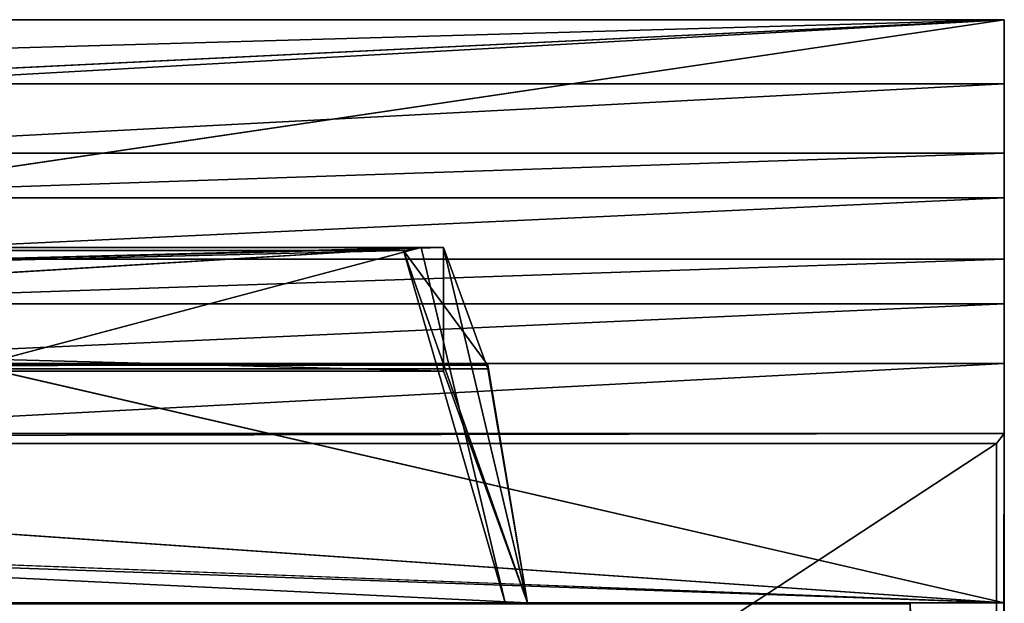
# Model space of a CAD drawing. Extents: x 0 to 35.8, y 0 to 26.7.
# Tile 227 of 227: x 29.5 to 35.8, y 23 to 26.7. Entities that reach past the tile are written whole.
import ezdxf

# ---------------------------------------------------------------- set-up
doc = ezdxf.new("R2010")
doc.units = 0
doc.header["$MEASUREMENT"] = 0
doc.layers.get('0').update_dxf_attribs({"color": 13, "linetype": 'CONTINUOUS'})
doc.layers.add('HDS8645C_-_BODY', color=252, linetype='CONTINUOUS')
doc.layers.add('HDS8645C_-_CERAMIC_TOP', color=29, linetype='CONTINUOUS')

# ---------------------------------------------------------------- blocks, each defined once
blk = doc.blocks.new('HIS8055U_TRADECAD_DXF')
at = {"layer": 'HDS8645C_-_BODY', "color": 0}
for p, q in [((-17.90215, 13.3707, 15.51895), (17.88175, 13.3707, 15.51895)), ((-17.90215, 13.3707, 15.51895), (17.88175, 13.3707, 15.51895)), ((17.88175, 13.3707, 15.51895), (3.28595, 13.3707, 17.53955)), ((17.88175, 13.3707, 15.51895), (3.28595, 13.3707, 17.53955)), ((17.88175, 13.3707, 17.53955), (3.28595, 13.3707, 17.53955)), ((17.88175, 13.3707, 17.53955), (3.28595, 13.3707, 17.53955)), ((8.11395, 11.9261, 15.51895), (17.88175, 13.3707, 15.51895)), ((8.11395, 11.9261, 15.51895), (17.88175, 13.3707, 15.51895)), ((9.53695, 12.9644, 17.53955), (17.88175, 13.3707, 17.53955)), ((9.53695, 12.9644, 17.53955), (17.88175, 13.3707, 17.53955)), ((17.88175, 12.9644, 17.53955), (17.88175, 13.3707, 15.51895)), ((17.88175, 13.3707, 15.51895), (17.88175, 10.7495, 17.08515)), ((17.88175, 12.9644, 17.53955), (17.88175, 13.3707, 15.51895)), ((17.88175, 12.9644, 17.53955), (17.88175, 13.3707, 17.53955)), ((17.88175, 13.3707, 17.53955), (17.88175, 13.3707, 15.51895)), ((17.88175, 13.3707, 17.53955), (17.88175, 13.3707, 15.51895)), ((17.88175, 12.9644, 17.53955), (17.88175, 13.3707, 17.53955)), ((17.88175, 13.3707, 15.51895), (17.88175, 9.6789, 15.52855)), ((17.88175, 13.3707, 15.51895), (17.88175, 10.7495, 17.08515)), ((17.88175, 13.3707, 15.51895), (17.88175, 9.6789, 15.52855)), ((9.53695, 12.9644, 17.53955), (17.88175, 12.9644, 17.53955)), ((9.53695, 12.9644, 17.53955), (17.88175, 12.9644, 17.53955)), ((17.88175, 11.1933, 17.53935), (17.88175, 12.9644, 17.53955)), ((17.88175, 12.9644, 17.53955), (17.88175, 12.5251, 17.53945)), ((9.53695, 12.5251, 17.53945), (17.88175, 12.5251, 17.53945)), ((9.53695, 12.5251, 17.53945), (17.88175, 12.5251, 17.53945)), ((17.88175, 12.5251, 17.53945), (17.88175, 11.8543, 17.53945)), ((17.88175, 12.5251, 17.53945), (17.88175, 12.2422, 17.53945)), ((17.88175, 12.2422, 17.53945), (9.53695, 12.2422, 17.53945)), ((17.88175, 12.2422, 17.53945), (9.53695, 12.2422, 17.53945)), ((17.88175, 12.2422, 17.53945), (17.88175, 11.8543, 17.53945)), ((-15.36555, 11.9291, 7.93335), (14.32895, 11.9291, 7.93335)), ((14.32895, 11.9291, -8.00395), (-15.36555, 11.9291, -8.00395)), ((-15.36555, 11.9291, 7.93335), (14.32895, 11.9291, 7.93335)), ((14.32895, 11.9291, -8.00395), (-15.36555, 11.9291, -8.00395)), ((14.18745, 11.9291, 13.76755), (-15.13505, 11.9291, 13.76755)), ((14.18745, 11.9291, 13.76755), (-15.13505, 11.9291, 13.76755)), ((14.18745, 11.9291, 13.76755), (5.72245, 11.4113, 14.09325)), ((14.18745, 11.9291, 13.76755), (5.72245, 11.4113, 14.09325)), ((14.18745, 11.9291, 13.76755), (5.72645, 9.6789, 14.17565)), ((14.18745, 11.9291, 13.76755), (5.72645, 9.6789, 14.17565)), ((17.88175, 9.6789, 15.52855), (8.11395, 11.9261, 15.51895)), ((17.88175, 9.6789, 15.52855), (8.11395, 11.9261, 15.51895)), ((14.07565, 11.9094, 11.80015), (14.18745, 11.9291, 13.76755)), ((14.07565, 11.9094, 11.80015), (14.18745, 11.9291, 13.76755)), ((14.72035, 9.6789, 14.16325), (14.18745, 11.9291, 13.76755)), ((14.72035, 9.6789, 14.16325), (14.18745, 11.9291, 13.76755)), ((14.32895, 11.9291, 7.93335), (14.61075, 11.1604, 8.52215)), ((14.32895, 11.1448, -8.72445), (14.32895, 11.9291, -8.00395)), ((14.32895, 11.9291, -8.00395), (14.32895, 11.9291, 7.93335)), ((14.32895, 11.9291, -8.00395), (14.86185, 9.6789, -8.35625)), ((14.61075, 11.1604, 8.52215), (14.32895, 11.9291, -8.00395)), ((14.61075, 11.1604, 8.52215), (14.32895, 11.9291, -8.00395)), ((14.32895, 11.9291, 7.93335), (14.61075, 11.1604, 8.52215)), ((14.32895, 11.9291, -8.00395), (14.32895, 11.9291, 7.93335)), ((14.32895, 11.9291, -8.00395), (14.86185, 9.6789, -9.57465)), ((14.32895, 11.9291, -8.00395), (14.86185, 9.6789, -8.35625)), ((14.32895, 11.9291, -8.00395), (14.86185, 9.6789, -9.57465)), ((14.32895, 11.1448, -8.72445), (14.32895, 11.9291, -8.00395)), ((14.07565, 11.9094, 11.80015), (-15.19145, 11.9094, 11.80015)), ((14.07565, 11.9094, 11.80015), (-15.19145, 11.9094, 11.80015)), ((9.53695, 11.8543, 17.53945), (17.88175, 11.8543, 17.53945)), ((9.53695, 11.8543, 17.53945), (17.88175, 11.8543, 17.53945)), ((14.61075, 11.1824, 10.09865), (14.07565, 11.9094, 11.80015)), ((14.07565, 11.9094, 11.80015), (14.72035, 9.6789, 14.16325)), ((14.07565, 11.9094, 11.80015), (14.86185, 9.6789, 10.47655)), ((14.07565, 11.9094, 11.80015), (14.72035, 9.6789, 14.16325)), ((14.61075, 11.1824, 10.09865), (14.07565, 11.9094, 11.80015)), ((14.07565, 11.9094, 11.80015), (14.86185, 9.6789, 10.47655)), ((17.88175, 11.8543, 17.53945), (17.88175, 11.5721, 17.53935)), ((17.88175, 11.5721, 17.53935), (9.53695, 11.5721, 17.53935)), ((17.88175, 11.5721, 17.53935), (9.53695, 11.5721, 17.53935)), ((17.88175, 11.5721, 17.53935), (17.88175, 11.1933, 17.53935)), ((-15.64595, 11.1824, 10.09865), (14.61075, 11.1824, 10.09865)), ((-15.64595, 11.1824, 10.09865), (14.61075, 11.1824, 10.09865)), ((9.53695, 11.1933, 17.53935), (17.88175, 11.1933, 17.53935)), ((9.53695, 11.1933, 17.53935), (17.88175, 11.1933, 17.53935)), ((14.61075, 11.1604, 8.52215), (14.61075, 11.1824, 10.09865)), ((14.61075, 11.1824, 10.09865), (14.86185, 9.6789, -8.35625)), ((14.86185, 9.6789, 10.47655), (14.61075, 11.1824, 10.09865)), ((14.61075, 11.1604, 8.52215), (14.61075, 11.1824, 10.09865)), ((14.61075, 11.1824, 10.09865), (14.86185, 9.6789, -8.35625)), ((14.86185, 9.6789, 10.47655), (14.61075, 11.1824, 10.09865)), ((17.88175, 10.7495, 17.08515), (17.88175, 11.1933, 17.53935)), ((17.88175, 10.7495, 17.08515), (17.88175, 11.1933, 17.53935)), ((17.88175, 10.7495, 17.53935), (17.88175, 11.1933, 17.53935)), ((17.88175, 10.7495, 17.53935), (17.88175, 11.1933, 17.53935)), ((-15.36555, 11.1604, 8.52215), (14.61075, 11.1604, 8.52215)), ((-15.36555, 11.1604, 8.52215), (14.61075, 11.1604, 8.52215)), ((14.32895, 11.1448, -13.32985), (-15.36555, 11.1448, -13.32985)), ((-15.36555, 11.1448, -8.72445), (14.32895, 11.1448, -8.72445)), ((-15.36555, 11.1448, -8.72445), (14.32895, 11.1448, -8.72445)), ((14.32895, 11.1448, -13.32985), (-15.36555, 11.1448, -13.32985)), ((14.32895, 11.1448, -8.72445), (14.32895, 11.1448, -13.32985)), ((14.32895, 11.1448, -13.32985), (14.86185, 9.6789, -13.32985)), ((14.86185, 9.6789, -9.57465), (14.32895, 11.1448, -8.72445)), ((14.32895, 11.1448, -13.32985), (14.86185, 9.6789, -13.32985)), ((14.32895, 11.1448, -8.72445), (14.32895, 11.1448, -13.32985)), ((14.86185, 9.6789, -9.57465), (14.32895, 11.1448, -8.72445)), ((14.86185, 9.6789, -8.35625), (14.61075, 11.1604, 8.52215)), ((14.86185, 9.6789, -8.35625), (14.61075, 11.1604, 8.52215)), ((17.88175, 10.7495, 17.08515), (-17.90215, 10.7495, 17.08515)), ((17.88175, 10.7495, 17.08515), (-17.90215, 10.7495, 17.08515)), ((3.28595, 10.7495, 17.53935), (17.88175, 10.7495, 17.08515)), ((3.28595, 10.7495, 17.53935), (17.88175, 10.7495, 17.08515)), ((9.53695, 10.7495, 17.53935), (17.88175, 10.7495, 17.08515)), ((17.88175, 10.7495, 17.53935), (9.53695, 10.7495, 17.53935)), ((9.53695, 10.7495, 17.53935), (17.88175, 10.7495, 17.08515)), ((17.88175, 10.7495, 17.53935), (9.53695, 10.7495, 17.53935)), ((17.83165, 10.6876, 17.08515), (17.88175, 10.7495, 17.08515)), ((17.83165, 10.6876, 17.08515), (17.88175, 10.7495, 17.08515)), ((17.88175, 10.7495, 17.08515), (17.88175, 10.7495, 17.53935)), ((17.88175, 10.7495, 17.08515), (17.88175, 10.7495, 17.53935)), ((17.88175, 10.7495, 17.08515), (17.88175, -12.8447, 17.08515)), ((17.88175, 10.7495, 17.08515), (17.88175, 9.6789, 15.52855)), ((17.88175, 10.7495, 17.08515), (17.88175, -12.8447, 17.08515)), ((17.88175, 10.7495, 17.08515), (17.88175, 9.6789, 15.52855)), ((17.88175, 9.6789, 15.52855), (5.80565, 10.5126, 15.50145)), ((17.88175, 9.6789, 15.52855), (5.80565, 10.5126, 15.50145)), ((17.88175, 9.6789, 15.52855), (-0.02095, 10.3558, 15.52525)), ((-17.90215, 9.6789, 15.52855), (17.88175, 9.6789, 15.52855)), ((-17.22295, 9.6789, -13.78865), (17.28565, 9.6789, -13.78865)), ((-17.22295, 9.6789, -13.78865), (17.28565, 9.6789, -13.78865)), ((-15.64595, 9.6789, -13.32985), (14.86185, 9.6789, -13.32985)), ((-15.64595, 9.6789, -13.32985), (14.86185, 9.6789, -13.32985)), ((17.88175, 9.6789, 15.52855), (-0.02095, 9.6789, 15.52855)), ((17.88175, 9.6789, 15.52855), (-0.02095, 9.6789, 15.52855)), ((5.72645, 9.6789, 14.17565), (14.72035, 9.6789, 14.16325)), ((5.72645, 9.6789, 14.17565), (14.72035, 9.6789, 14.16325)), ((14.72035, 9.6789, 14.16325), (17.88175, 9.6789, 15.52855)), ((14.72035, 9.6789, 14.16325), (17.88175, 9.6789, 15.52855)), ((14.72035, 9.6789, 14.16325), (14.86185, 9.6789, 10.47655)), ((14.72035, 9.6789, 14.16325), (14.86185, 9.6789, 10.47655)), ((17.88175, 9.6789, 11.74975), (14.86185, 9.6789, 10.47655)), ((14.86185, 9.6789, 10.47655), (14.86185, 9.6789, -8.35625)), ((14.86185, 9.6789, -8.35625), (17.88175, 9.6789, -13.78865)), ((14.86185, 9.6789, -8.35625), (14.86185, 9.6789, -9.57465)), ((14.86185, 9.6789, -9.57465), (17.88175, 9.6789, -13.78865)), ((14.86185, 9.6789, -8.35625), (17.88175, 9.6789, -13.78865)), ((14.86185, 9.6789, -9.57465), (14.86185, 9.6789, -13.32985)), ((14.86185, 9.6789, -13.32985), (17.88175, 9.6789, -13.78865)), ((14.86185, 9.6789, -9.57465), (17.88175, 9.6789, -13.78865)), ((17.88175, 9.6789, 11.74975), (14.86185, 9.6789, 10.47655)), ((14.86185, 9.6789, -9.57465), (14.86185, 9.6789, -13.32985)), ((14.86185, 9.6789, -13.32985), (17.28565, 9.6789, -13.78865)), ((14.86185, 9.6789, -13.32985), (17.88175, 9.6789, -13.78865)), ((14.86185, 9.6789, -13.32985), (17.28565, 9.6789, -13.78865)), ((14.86185, 9.6789, 10.47655), (14.86185, 9.6789, -8.35625)), ((14.86185, 9.6789, -8.35625), (14.86185, 9.6789, -9.57465)), ((17.28565, 9.6789, -13.78865), (17.88175, 9.6789, -13.78865)), ((17.28565, 9.6789, -13.78865), (17.88175, 9.6789, -13.78865)), ((17.28565, -9.6021, -13.78755), (17.28565, 9.6789, -13.78865)), ((17.28565, 9.6789, -13.78865), (17.28565, 9.6713, -14.33995)), ((17.28565, 9.6789, -13.78865), (17.28565, 9.6713, -14.33995)), ((17.28565, -9.6021, -13.78755), (17.28565, 9.6789, -13.78865)), ((17.88175, 9.6789, -13.78865), (17.88175, 9.6789, 11.74975)), ((17.88175, 9.6789, 11.74975), (17.88175, 9.6789, 15.52855)), ((17.88175, 9.6789, 11.74975), (17.88175, 9.6789, 15.52855)), ((17.88175, 9.6789, 11.74975), (17.88175, -10.0936, 10.47655)), ((17.88175, -11.211, 15.51895), (17.88175, 9.6789, 15.52855)), ((17.88175, -10.0936, -9.26395), (17.88175, 9.6789, -13.78865)), ((17.88175, 9.6789, -13.78865), (17.88175, -11.1971, -13.78755)), ((17.88175, -11.211, 15.51895), (17.88175, 9.6789, 15.52855)), ((17.88175, 9.6789, -13.78865), (17.88175, -11.1971, -13.78755)), ((17.88175, 9.6789, -13.78865), (17.88175, 9.6789, 11.74975)), ((17.88175, -10.0936, -9.26395), (17.88175, 9.6789, -13.78865)), ((17.88175, 9.6789, 11.74975), (17.88175, -10.0936, 10.47655))]:
    blk.add_line(p, q, dxfattribs=at)
at = {"layer": 'HDS8645C_-_CERAMIC_TOP', "color": 0}
for p, q in [((17.83165, 10.6876, 17.08515), (-17.76255, 10.6876, 17.08515)), ((-17.76255, 10.6876, 17.27015), (17.83165, 10.6876, 17.27015)), ((-17.76255, 10.6876, 17.27015), (17.83165, 10.6876, 17.27015)), ((17.83165, 10.6876, 17.08515), (-17.76255, 10.6876, 17.08515)), ((17.83165, -12.6526, 17.08515), (17.83165, 10.6876, 17.08515)), ((17.83165, 10.6876, 17.27015), (17.83165, -12.6526, 17.27015)), ((17.83165, 10.6876, 17.08515), (17.83165, 10.6876, 17.27015)), ((17.83165, 10.6876, 17.08515), (17.83165, 10.6876, 17.27015)), ((17.83165, -12.6526, 17.08515), (17.83165, 10.6876, 17.08515)), ((17.83165, 10.6876, 17.27015), (17.83165, -12.6526, 17.27015))]:
    blk.add_line(p, q, dxfattribs=at)
at = {"layer": 'HDS8645C_-_BODY', "color": 0}
mesh = blk.add_polyface(dxfattribs=at)
corners = [(3.28595, 13.3707, 17.53955), (-17.90215, 13.3707, 15.51895), (17.88175, 13.3707, 15.51895), (-3.29085, 13.3707, 17.53955)]
mesh.append_faces([[corners[k] for k in face] for face in [(0, 1, 2), (1, 0, 3)]], dxfattribs={"vtx0": -1, "color": 0})
mesh = blk.add_polyface(dxfattribs=at)
corners = [(-8.10155, 11.9261, 15.51895), (17.88175, 13.3707, 15.51895), (-17.90215, 13.3707, 15.51895), (8.11395, 11.9261, 15.51895)]
mesh.append_faces([[corners[k] for k in face] for face in [(0, 1, 2), (1, 0, 3)]], dxfattribs={"vtx0": -1, "color": 0})
mesh = blk.add_polyface(dxfattribs=at)
corners = [(3.28595, 13.3707, 17.53955), (17.88175, 13.3707, 15.51895), (17.88175, 13.3707, 17.53955)]
mesh.append_faces([[corners[k] for k in face] for face in [(0, 1, 2)]], dxfattribs={"color": 0})
mesh = blk.add_polyface(dxfattribs=at)
corners = [(17.88175, 13.3707, 17.53955), (3.60045, 12.9644, 17.53955), (3.28595, 13.3707, 17.53955), (9.53695, 12.9644, 17.53955)]
mesh.append_faces([[corners[k] for k in face] for face in [(0, 1, 2), (1, 0, 3)]], dxfattribs={"vtx0": -1, "color": 0})
mesh = blk.add_polyface(dxfattribs=at)
corners = [(17.88175, 13.3707, 15.51895), (8.11395, 11.9261, 15.51895), (17.88175, 9.6789, 15.52855)]
mesh.append_faces([[corners[k] for k in face] for face in [(0, 1, 2)]], dxfattribs={"color": 0})
mesh = blk.add_polyface(dxfattribs=at)
corners = [(17.88175, 12.9644, 17.53955), (9.53695, 12.9644, 17.53955), (17.88175, 13.3707, 17.53955)]
mesh.append_faces([[corners[k] for k in face] for face in [(0, 1, 2)]], dxfattribs={"color": 0})
mesh = blk.add_polyface(dxfattribs=at)
corners = [(17.88175, 11.1933, 17.53935), (17.88175, 13.3707, 15.51895), (17.88175, 10.7495, 17.08515), (17.88175, 12.9644, 17.53955)]
mesh.append_faces([[corners[k] for k in face] for face in [(0, 1, 2), (1, 0, 3)]], dxfattribs={"vtx0": -1, "color": 0})
mesh = blk.add_polyface(dxfattribs=at)
corners = [(17.88175, 13.3707, 15.51895), (17.88175, 12.9644, 17.53955), (17.88175, 13.3707, 17.53955)]
mesh.append_faces([[corners[k] for k in face] for face in [(0, 1, 2)]], dxfattribs={"color": 0})
mesh = blk.add_polyface(dxfattribs=at)
corners = [(17.88175, 13.3707, 15.51895), (17.88175, 9.6789, 15.52855), (17.88175, 10.7495, 17.08515)]
mesh.append_faces([[corners[k] for k in face] for face in [(0, 1, 2)]], dxfattribs={"color": 0})
mesh = blk.add_polyface(dxfattribs=at)
corners = [(17.88175, 12.9644, 17.53955), (9.53695, 12.5251, 17.53945), (9.53695, 12.9644, 17.53955), (17.88175, 12.5251, 17.53945)]
mesh.append_faces([[corners[k] for k in face] for face in [(0, 1, 2), (1, 0, 3)]], dxfattribs={"vtx0": -1, "color": 0})
mesh = blk.add_polyface(dxfattribs=at)
corners = [(17.88175, 12.5251, 17.53945), (9.53695, 12.2422, 17.53945), (9.53695, 12.5251, 17.53945), (17.88175, 12.2422, 17.53945)]
mesh.append_faces([[corners[k] for k in face] for face in [(0, 1, 2), (1, 0, 3)]], dxfattribs={"vtx0": -1, "color": 0})
mesh = blk.add_polyface(dxfattribs=at)
corners = [(17.88175, 12.2422, 17.53945), (9.53695, 11.8543, 17.53945), (9.53695, 12.2422, 17.53945), (17.88175, 11.8543, 17.53945)]
mesh.append_faces([[corners[k] for k in face] for face in [(0, 1, 2), (1, 0, 3)]], dxfattribs={"vtx0": -1, "color": 0})
mesh = blk.add_polyface(dxfattribs=at)
corners = [(14.32895, 11.9291, 7.93335), (-15.36555, 11.1604, 8.52215), (-15.36555, 11.9291, 7.93335), (14.61075, 11.1604, 8.52215)]
mesh.append_faces([[corners[k] for k in face] for face in [(0, 1, 2), (1, 0, 3)]], dxfattribs={"vtx0": -1, "color": 0})
mesh = blk.add_polyface(dxfattribs=at)
corners = [(14.32895, 11.1448, -8.72445), (-15.36555, 11.9291, -8.00395), (-15.36555, 11.1448, -8.72445), (14.32895, 11.9291, -8.00395)]
mesh.append_faces([[corners[k] for k in face] for face in [(0, 1, 2), (1, 0, 3)]], dxfattribs={"vtx0": -1, "color": 0})
mesh = blk.add_polyface(dxfattribs=at)
corners = [(14.32895, 11.9291, 7.93335), (-15.36555, 11.9291, -8.00395), (14.32895, 11.9291, -8.00395), (-15.36555, 11.9291, 7.93335)]
mesh.append_faces([[corners[k] for k in face] for face in [(0, 1, 2), (1, 0, 3)]], dxfattribs={"vtx0": -1, "color": 0})
mesh = blk.add_polyface(dxfattribs=at)
corners = [(14.18745, 11.9291, 13.76755), (-15.19145, 11.9094, 11.80015), (14.07565, 11.9094, 11.80015), (-15.13505, 11.9291, 13.76755)]
mesh.append_faces([[corners[k] for k in face] for face in [(0, 1, 2), (1, 0, 3)]], dxfattribs={"vtx0": -1, "color": 0})
mesh = blk.add_polyface(dxfattribs=at)
corners = [(14.18745, 11.9291, 13.76755), (-5.64515, 11.4113, 14.09325), (-15.13505, 11.9291, 13.76755), (5.72245, 11.4113, 14.09325)]
mesh.append_faces([[corners[k] for k in face] for face in [(0, 1, 2), (1, 0, 3)]], dxfattribs={"vtx0": -1, "color": 0})
mesh = blk.add_polyface(dxfattribs=at)
corners = [(14.18745, 11.9291, 13.76755), (5.72645, 9.6789, 14.17565), (5.72245, 11.4113, 14.09325)]
mesh.append_faces([[corners[k] for k in face] for face in [(0, 1, 2)]], dxfattribs={"color": 0})
mesh = blk.add_polyface(dxfattribs=at)
corners = [(14.72035, 9.6789, 14.16325), (5.72645, 9.6789, 14.17565), (14.18745, 11.9291, 13.76755)]
mesh.append_faces([[corners[k] for k in face] for face in [(0, 1, 2)]], dxfattribs={"color": 0})
mesh = blk.add_polyface(dxfattribs=at)
corners = [(17.88175, 9.6789, 15.52855), (8.11395, 11.9261, 15.51895), (5.80565, 10.5126, 15.50145)]
mesh.append_faces([[corners[k] for k in face] for face in [(0, 1, 2)]], dxfattribs={"color": 0})
mesh = blk.add_polyface(dxfattribs=at)
corners = [(14.18745, 11.9291, 13.76755), (14.07565, 11.9094, 11.80015), (14.72035, 9.6789, 14.16325)]
mesh.append_faces([[corners[k] for k in face] for face in [(0, 1, 2)]], dxfattribs={"color": 0})
mesh = blk.add_polyface(dxfattribs=at)
corners = [(14.32895, 11.9291, -8.00395), (14.86185, 9.6789, -8.35625), (14.61075, 11.1604, 8.52215)]
mesh.append_faces([[corners[k] for k in face] for face in [(0, 1, 2)]], dxfattribs={"color": 0})
mesh = blk.add_polyface(dxfattribs=at)
corners = [(14.32895, 11.9291, -8.00395), (14.61075, 11.1604, 8.52215), (14.32895, 11.9291, 7.93335)]
mesh.append_faces([[corners[k] for k in face] for face in [(0, 1, 2)]], dxfattribs={"color": 0})
mesh = blk.add_polyface(dxfattribs=at)
corners = [(14.32895, 11.9291, -8.00395), (14.86185, 9.6789, -9.57465), (14.86185, 9.6789, -8.35625)]
mesh.append_faces([[corners[k] for k in face] for face in [(0, 1, 2)]], dxfattribs={"color": 0})
mesh = blk.add_polyface(dxfattribs=at)
corners = [(14.86185, 9.6789, -9.57465), (14.32895, 11.9291, -8.00395), (14.32895, 11.1448, -8.72445)]
mesh.append_faces([[corners[k] for k in face] for face in [(0, 1, 2)]], dxfattribs={"color": 0})
mesh = blk.add_polyface(dxfattribs=at)
corners = [(14.07565, 11.9094, 11.80015), (-15.64595, 11.1824, 10.09865), (14.61075, 11.1824, 10.09865), (-15.19145, 11.9094, 11.80015)]
mesh.append_faces([[corners[k] for k in face] for face in [(0, 1, 2), (1, 0, 3)]], dxfattribs={"vtx0": -1, "color": 0})
mesh = blk.add_polyface(dxfattribs=at)
corners = [(17.88175, 11.8543, 17.53945), (9.53695, 11.5721, 17.53935), (9.53695, 11.8543, 17.53945), (17.88175, 11.5721, 17.53935)]
mesh.append_faces([[corners[k] for k in face] for face in [(0, 1, 2), (1, 0, 3)]], dxfattribs={"vtx0": -1, "color": 0})
mesh = blk.add_polyface(dxfattribs=at)
corners = [(14.07565, 11.9094, 11.80015), (14.86185, 9.6789, 10.47655), (14.72035, 9.6789, 14.16325)]
mesh.append_faces([[corners[k] for k in face] for face in [(0, 1, 2)]], dxfattribs={"color": 0})
mesh = blk.add_polyface(dxfattribs=at)
corners = [(14.07565, 11.9094, 11.80015), (14.61075, 11.1824, 10.09865), (14.86185, 9.6789, 10.47655)]
mesh.append_faces([[corners[k] for k in face] for face in [(0, 1, 2)]], dxfattribs={"color": 0})
mesh = blk.add_polyface(dxfattribs=at)
corners = [(17.88175, 11.5721, 17.53935), (9.53695, 11.1933, 17.53935), (9.53695, 11.5721, 17.53935), (17.88175, 11.1933, 17.53935)]
mesh.append_faces([[corners[k] for k in face] for face in [(0, 1, 2), (1, 0, 3)]], dxfattribs={"vtx0": -1, "color": 0})
mesh = blk.add_polyface(dxfattribs=at)
corners = [(14.61075, 11.1824, 10.09865), (-15.36555, 11.1604, 8.52215), (14.61075, 11.1604, 8.52215), (-15.64595, 11.1824, 10.09865)]
mesh.append_faces([[corners[k] for k in face] for face in [(0, 1, 2), (1, 0, 3)]], dxfattribs={"vtx0": -1, "color": 0})
mesh = blk.add_polyface(dxfattribs=at)
corners = [(17.88175, 11.1933, 17.53935), (9.53695, 10.7495, 17.53935), (9.53695, 11.1933, 17.53935), (17.88175, 10.7495, 17.53935)]
mesh.append_faces([[corners[k] for k in face] for face in [(0, 1, 2), (1, 0, 3)]], dxfattribs={"vtx0": -1, "color": 0})
mesh = blk.add_polyface(dxfattribs=at)
corners = [(14.61075, 11.1824, 10.09865), (14.86185, 9.6789, -8.35625), (14.86185, 9.6789, 10.47655)]
mesh.append_faces([[corners[k] for k in face] for face in [(0, 1, 2)]], dxfattribs={"color": 0})
mesh = blk.add_polyface(dxfattribs=at)
corners = [(14.61075, 11.1824, 10.09865), (14.61075, 11.1604, 8.52215), (14.86185, 9.6789, -8.35625)]
mesh.append_faces([[corners[k] for k in face] for face in [(0, 1, 2)]], dxfattribs={"color": 0})
mesh = blk.add_polyface(dxfattribs=at)
corners = [(17.88175, 11.1933, 17.53935), (17.88175, 10.7495, 17.08515), (17.88175, 10.7495, 17.53935)]
mesh.append_faces([[corners[k] for k in face] for face in [(0, 1, 2)]], dxfattribs={"color": 0})
mesh = blk.add_polyface(dxfattribs=at)
corners = [(14.86185, 9.6789, -13.32985), (-15.36555, 11.1448, -13.32985), (-15.64595, 9.6789, -13.32985), (14.32895, 11.1448, -13.32985)]
mesh.append_faces([[corners[k] for k in face] for face in [(0, 1, 2), (1, 0, 3)]], dxfattribs={"vtx0": -1, "color": 0})
mesh = blk.add_polyface(dxfattribs=at)
corners = [(14.32895, 11.1448, -8.72445), (-15.36555, 11.1448, -13.32985), (14.32895, 11.1448, -13.32985), (-15.36555, 11.1448, -8.72445)]
mesh.append_faces([[corners[k] for k in face] for face in [(0, 1, 2), (1, 0, 3)]], dxfattribs={"vtx0": -1, "color": 0})
mesh = blk.add_polyface(dxfattribs=at)
corners = [(14.32895, 11.1448, -8.72445), (14.86185, 9.6789, -13.32985), (14.86185, 9.6789, -9.57465), (14.32895, 11.1448, -13.32985)]
mesh.append_faces([[corners[k] for k in face] for face in [(0, 1, 2), (1, 0, 3)]], dxfattribs={"vtx0": -1, "color": 0})
mesh = blk.add_polyface(dxfattribs=at)
corners = [(-3.29085, 10.7495, 17.53935), (17.88175, 10.7495, 17.08515), (-17.90215, 10.7495, 17.08515), (3.28595, 10.7495, 17.53935)]
mesh.append_faces([[corners[k] for k in face] for face in [(0, 1, 2), (1, 0, 3)]], dxfattribs={"vtx0": -1, "color": 0})
mesh = blk.add_polyface(dxfattribs=at)
corners = [(17.88175, 10.7495, 17.08515), (-17.76255, 10.6876, 17.08515), (-17.90215, 10.7495, 17.08515), (17.83165, 10.6876, 17.08515)]
mesh.append_faces([[corners[k] for k in face] for face in [(0, 1, 2), (1, 0, 3)]], dxfattribs={"vtx0": -1, "color": 0})
mesh = blk.add_polyface(dxfattribs=at)
corners = [(9.53695, 10.7495, 17.53935), (17.88175, 10.7495, 17.08515), (3.28595, 10.7495, 17.53935)]
mesh.append_faces([[corners[k] for k in face] for face in [(0, 1, 2)]], dxfattribs={"color": 0})
mesh = blk.add_polyface(dxfattribs=at)
corners = [(17.88175, 10.7495, 17.53935), (17.88175, 10.7495, 17.08515), (9.53695, 10.7495, 17.53935)]
mesh.append_faces([[corners[k] for k in face] for face in [(0, 1, 2)]], dxfattribs={"color": 0})
mesh = blk.add_polyface(dxfattribs=at)
corners = [(17.88175, 10.7495, 17.08515), (17.83165, -12.6526, 17.08515), (17.83165, 10.6876, 17.08515), (17.88175, -12.8447, 17.08515)]
mesh.append_faces([[corners[k] for k in face] for face in [(0, 1, 2), (1, 0, 3)]], dxfattribs={"vtx0": -1, "color": 0})
mesh = blk.add_polyface(dxfattribs=at)
corners = [(17.88175, 10.7495, 17.08515), (17.88175, -11.211, 15.51895), (17.88175, -12.8447, 17.08515), (17.88175, 9.6789, 15.52855)]
mesh.append_faces([[corners[k] for k in face] for face in [(0, 1, 2), (1, 0, 3)]], dxfattribs={"vtx0": -1, "color": 0})
mesh = blk.add_polyface(dxfattribs=at)
corners = [(17.88175, 9.6789, 15.52855), (-5.79555, 10.5126, 15.50145), (-17.90215, 9.6789, 15.52855), (5.80565, 10.5126, 15.50145)]
mesh.append_faces([[corners[k] for k in face] for face in [(0, 1, 2), (1, 0, 3)]], dxfattribs={"vtx0": -1, "color": 0})
mesh = blk.add_polyface(dxfattribs=at)
corners = [(17.88175, 9.6789, 15.52855), (-0.02095, 10.3558, 15.52525), (-0.02095, 9.6789, 15.52855)]
mesh.append_faces([[corners[k] for k in face] for face in [(0, 1, 2)]], dxfattribs={"color": 0})
mesh = blk.add_polyface(dxfattribs=at)
corners = [(14.86185, 9.6789, -13.32985), (-17.22295, 9.6789, -13.78865), (17.28565, 9.6789, -13.78865), (-15.64595, 9.6789, -13.32985)]
mesh.append_faces([[corners[k] for k in face] for face in [(0, 1, 2), (1, 0, 3)]], dxfattribs={"vtx0": -1, "color": 0})
mesh = blk.add_polyface(dxfattribs=at)
corners = [(17.28565, 9.6789, -13.78865), (-17.22295, 9.6713, -14.33995), (17.28565, 9.6713, -14.33995), (-17.22295, 9.6789, -13.78865)]
mesh.append_faces([[corners[k] for k in face] for face in [(0, 1, 2), (1, 0, 3)]], dxfattribs={"vtx0": -1, "color": 0})
mesh = blk.add_polyface(dxfattribs=at)
corners = [(17.88175, 9.6789, 15.52855), (5.72645, 9.6789, 14.17565), (14.72035, 9.6789, 14.16325), (-0.02095, 9.6789, 15.52855)]
mesh.append_faces([[corners[k] for k in face] for face in [(0, 1, 2), (1, 0, 3)]], dxfattribs={"vtx0": -1, "color": 0})
mesh = blk.add_polyface(dxfattribs=at)
corners = [(17.88175, 9.6789, 11.74975), (14.72035, 9.6789, 14.16325), (14.86185, 9.6789, 10.47655), (17.88175, 9.6789, 15.52855)]
mesh.append_faces([[corners[k] for k in face] for face in [(0, 1, 2), (1, 0, 3)]], dxfattribs={"vtx0": -1, "color": 0})
mesh = blk.add_polyface(dxfattribs=at)
corners = [(17.88175, 9.6789, 11.74975), (14.86185, 9.6789, -8.35625), (17.88175, 9.6789, -13.78865), (14.86185, 9.6789, 10.47655)]
mesh.append_faces([[corners[k] for k in face] for face in [(0, 1, 2), (1, 0, 3)]], dxfattribs={"vtx0": -1, "color": 0})
mesh = blk.add_polyface(dxfattribs=at)
corners = [(14.86185, 9.6789, -8.35625), (14.86185, 9.6789, -9.57465), (17.88175, 9.6789, -13.78865)]
mesh.append_faces([[corners[k] for k in face] for face in [(0, 1, 2)]], dxfattribs={"color": 0})
mesh = blk.add_polyface(dxfattribs=at)
corners = [(14.86185, 9.6789, -9.57465), (14.86185, 9.6789, -13.32985), (17.88175, 9.6789, -13.78865)]
mesh.append_faces([[corners[k] for k in face] for face in [(0, 1, 2)]], dxfattribs={"color": 0})
mesh = blk.add_polyface(dxfattribs=at)
corners = [(14.86185, 9.6789, -13.32985), (17.28565, 9.6789, -13.78865), (17.88175, 9.6789, -13.78865)]
mesh.append_faces([[corners[k] for k in face] for face in [(0, 1, 2)]], dxfattribs={"color": 0})
mesh = blk.add_polyface(dxfattribs=at)
corners = [(17.88175, -11.1971, -13.78755), (17.28565, 9.6789, -13.78865), (17.28565, -9.6021, -13.78755), (17.88175, 9.6789, -13.78865)]
mesh.append_faces([[corners[k] for k in face] for face in [(0, 1, 2), (1, 0, 3)]], dxfattribs={"vtx0": -1, "color": 0})
mesh = blk.add_polyface(dxfattribs=at)
corners = [(17.28565, 9.6789, -13.78865), (17.28565, -9.6021, -14.33995), (17.28565, -9.6021, -13.78755), (17.28565, 9.6713, -14.33995)]
mesh.append_faces([[corners[k] for k in face] for face in [(0, 1, 2), (1, 0, 3)]], dxfattribs={"vtx0": -1, "color": 0})
mesh = blk.add_polyface(dxfattribs=at)
corners = [(17.88175, 9.6789, 15.52855), (17.88175, -10.0936, 10.47655), (17.88175, -11.211, 15.51895), (17.88175, 9.6789, 11.74975)]
mesh.append_faces([[corners[k] for k in face] for face in [(0, 1, 2), (1, 0, 3)]], dxfattribs={"vtx0": -1, "color": 0})
mesh = blk.add_polyface(dxfattribs=at)
corners = [(17.88175, -10.0936, -9.26395), (17.88175, -11.1971, -13.78755), (17.88175, -11.1971, -9.26395), (17.88175, 9.6789, -13.78865)]
mesh.append_faces([[corners[k] for k in face] for face in [(0, 1, 2), (1, 0, 3)]], dxfattribs={"vtx0": -1, "color": 0})
mesh = blk.add_polyface(dxfattribs=at)
corners = [(17.88175, 9.6789, 11.74975), (17.88175, -10.0936, -9.26395), (17.88175, -10.0936, 10.47655), (17.88175, 9.6789, -13.78865)]
mesh.append_faces([[corners[k] for k in face] for face in [(0, 1, 2), (1, 0, 3)]], dxfattribs={"vtx0": -1, "color": 0})
at = {"layer": 'HDS8645C_-_CERAMIC_TOP', "color": 0}
mesh = blk.add_polyface(dxfattribs=at)
corners = [(17.83165, 10.6876, 17.27015), (-17.76255, -12.6526, 17.27015), (-17.76255, 10.6876, 17.27015), (17.83165, -12.6526, 17.27015)]
mesh.append_faces([[corners[k] for k in face] for face in [(0, 1, 2), (1, 0, 3)]], dxfattribs={"vtx0": -1, "color": 0})
mesh = blk.add_polyface(dxfattribs=at)
corners = [(17.83165, 10.6876, 17.27015), (-17.76255, 10.6876, 17.08515), (17.83165, 10.6876, 17.08515), (-17.76255, 10.6876, 17.27015)]
mesh.append_faces([[corners[k] for k in face] for face in [(0, 1, 2), (1, 0, 3)]], dxfattribs={"vtx0": -1, "color": 0})
mesh = blk.add_polyface(dxfattribs=at)
corners = [(17.83165, 10.6876, 17.27015), (17.83165, -12.6526, 17.08515), (17.83165, -12.6526, 17.27015), (17.83165, 10.6876, 17.08515)]
mesh.append_faces([[corners[k] for k in face] for face in [(0, 1, 2), (1, 0, 3)]], dxfattribs={"vtx0": -1, "color": 0})
blk = doc.blocks.new('HIS8655C_TRADECAD_DXF')
at = {"color": 0}
blk.add_blockref('HIS8055U_TRADECAD_DXF', (0, 0), dxfattribs=at)
blk = doc.blocks.new('HIS8655C_TRADECAD_DXF0')
at = {"color": 0}
blk.add_blockref('HIS8655C_TRADECAD_DXF', (0, 0), dxfattribs=at)
blk = doc.blocks.new('HIS8655C_TRADECAD_DXF1')
at = {"color": 0}
blk.add_blockref('HIS8655C_TRADECAD_DXF0', (17.90215, 13.3707, 17.53955), dxfattribs=at)

msp = doc.modelspace()

# ---------------------------------------------------------------- block references
at = {"color": 0}
msp.add_blockref('HIS8655C_TRADECAD_DXF1', (0, 0), dxfattribs=at)

doc.saveas('drawing.dxf')
